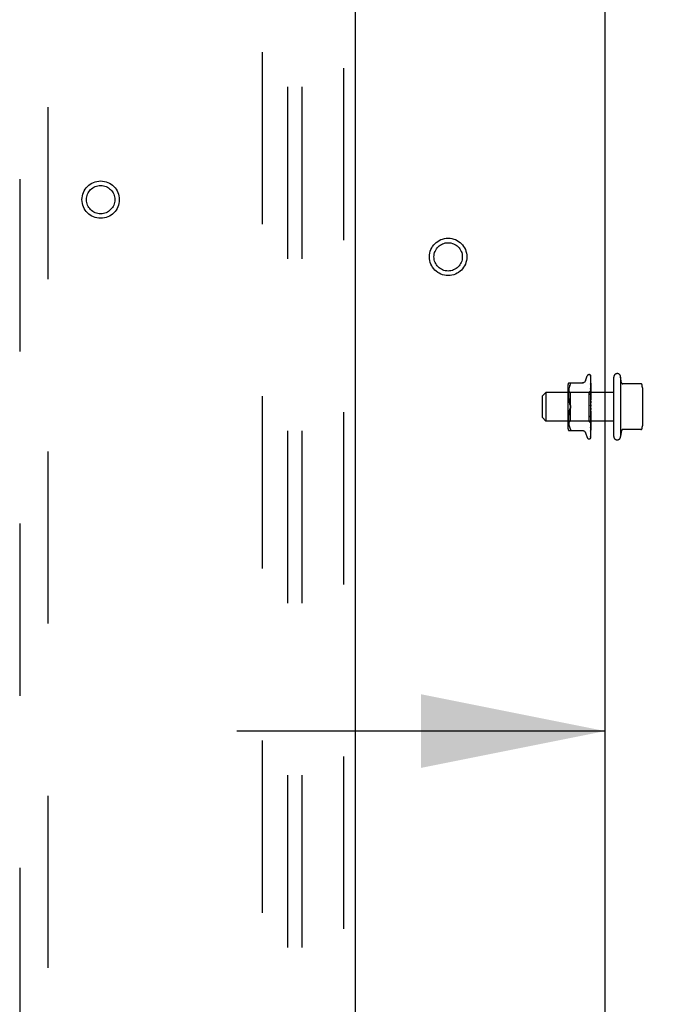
# Model space of a CAD drawing. Header units: inches. Extents: x 0 to 274, y 0 to 177.
# Tile 86 of 138: x 111 to 117, y 102 to 111. Entities that reach past the tile are written whole.
import ezdxf

# ---------------------------------------------------------------- set-up
doc = ezdxf.new("R2010")
doc.units = ezdxf.units.IN
doc.header["$LTSCALE"] = 15.069778
doc.header["$MEASUREMENT"] = 0
doc.linetypes.add('HIDDEN', pattern=[0.2, 0.1, -0.1])
doc.layers.get('0').update_dxf_attribs({"linetype": 'CONTINUOUS'})
for name, color, linetype in [('DEFAULT_2', 8, 'HIDDEN'), ('DIMENSIONS', 7, 'CONTINUOUS'), ('RIGHT_OR_MAIN_DOOR_ASSEMBLY', 7, 'CONTINUOUS'), ('SUBPANEL', 7, 'CONTINUOUS')]:
    doc.layers.add(name, color=color, linetype=linetype)
doc.styles.get("Standard").update_dxf_attribs({"font": 'arial.ttf'})
doc.dimstyles.new('DIMSTYLE_1', dxfattribs={"dimtxt": 1.208806, "dimasz": 1.611741, "dimexe": 0.09, "dimexo": 0.07, "dimgap": 0.0375, "dimtad": 0, "dimtih": 1, "dimtoh": 1, "dimzin": 4, "dimdsep": 46, "dimtxsty": 'Standard', "dimblk": '_FILLED', "dimblk1": '_FILLED', "dimblk2": '_FILLED', "dimcen": 0.09, "dimadec": 3, "dimazin": 1, "dimtfac": 1, "dimtdec": 3, "dimtofl": 0, "dimtmove": 0, "dimatfit": 3, "dimldrblk": '_FILLED', "dimfxl": 0, "dimtolj": 1, "dimtzin": 4, "dimarcsym": 0})

# ---------------------------------------------------------------- blocks, each defined once
blk = doc.blocks.new('_FILLED')
at = {"color": 0, "linetype": 'ByBlock'}
blk.add_solid([(0, 0), (-1, 0.2), (-1, -0.2)], dxfattribs=at)
blk = doc.blocks.new('*D5')
at = {"layer": 'DIMENSIONS', "color": 2, "linetype": 'Continuous'}
for p, q in [((117.5247, 107.7912), (117.5247, 103.0316)), ((116.1047, 104.4822), (112.8812, 104.4822)), ((117.5247, 104.4822), (120.4011, 104.4822))]:
    blk.add_line(p, q, dxfattribs=at)
at = {"layer": 'DIMENSIONS', "color": 2, "linetype": 'Continuous', "xscale": 1.6117409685, "yscale": 1.6117409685, "zscale": 1.6117409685}
blk.add_blockref('_FILLED', (116.1047, 104.4822), dxfattribs=at)
at = {"layer": 'DIMENSIONS', "color": 2, "linetype": 'Continuous', "xscale": 1.6117409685, "yscale": 1.6117409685, "zscale": 1.6117409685, "rotation": 180}
blk.add_blockref('_FILLED', (117.5247, 104.4822), dxfattribs=at)
at = {"layer": 'DIMENSIONS', "color": 2, "linetype": 'Continuous', "insert": (121.0055, 105.0866), "char_height": 1.20881, "width": 3.284896, "attachment_point": 1, "line_spacing_factor": 0.9}
blk.add_mtext('1.42', dxfattribs=at)

msp = doc.modelspace()

# ---------------------------------------------------------------- linework, layer by layer
at = {"color": 3, "linetype": 'Continuous'}
msp.add_line((116.1047, 90.7593), (116.1047, 121.9373), dxfattribs=at)
at = {"layer": 'DEFAULT_2', "color": 8, "linetype": 'HIDDEN'}
for p, q in [((113.1047, 60.6963), (113.1047, 121.6963)), ((115.9321, 107.5492), (115.9475, 107.5915)), ((115.9632, 107.6025), (115.964, 107.6025)), ((115.9756, 107.5977), (115.9754, 107.598)), ((115.9769, 107.574), (115.977, 107.5731)), ((115.977, 107.5938), (115.9789, 107.4647)), ((115.977, 107.5895), (115.9789, 107.4621)), ((115.977, 107.5762), (115.977, 107.5755)), ((115.977, 107.5755), (115.9789, 107.4545)), ((115.977, 107.5731), (115.9789, 107.4543)), ((115.9797, 107.3315), (115.9797, 107.5913)), ((116.1797, 107.0613), (116.1797, 107.5813)), ((116.2397, 107.5813), (116.2397, 107.0613)), ((116.2484, 107.5298), (116.2397, 107.5813)), ((115.7777, 107.5008), (115.7777, 107.1417)), ((115.7832, 107.5296), (115.9124, 107.5296)), ((115.7894, 107.4884), (115.7874, 107.4788)), ((115.7919, 107.4977), (115.7894, 107.4883)), ((115.795, 107.5066), (115.7919, 107.4977)), ((115.795, 107.5065), (115.7986, 107.515)), ((115.977, 107.5525), (115.977, 107.5522)), ((115.977, 107.5522), (115.9789, 107.4421)), ((115.977, 107.5488), (115.9789, 107.4418)), ((115.977, 107.5206), (115.9789, 107.4252)), ((115.977, 107.5206), (115.977, 107.5206)), ((115.977, 107.5163), (115.9789, 107.4248)), ((115.9791, 107.5025), (115.9782, 107.5101)), ((115.9797, 107.4965), (115.9791, 107.5025)), ((116.4175, 107.5213), (116.254, 107.5213)), ((116.4297, 107.4874), (116.4297, 107.1551)), ((115.5547, 107.4163), (115.5847, 107.4463)), ((115.5547, 107.2263), (115.5547, 107.4163)), ((116.1797, 107.4463), (115.5847, 107.4463)), ((115.5847, 107.4463), (115.5847, 107.1963)), ((115.7977, 107.4465), (115.7777, 107.4665)), ((115.7833, 107.4341), (115.7832, 107.4256)), ((115.7832, 107.4258), (115.7833, 107.4172)), ((115.7836, 107.4424), (115.7833, 107.4339)), ((115.7833, 107.4174), (115.7835, 107.4086)), ((115.784, 107.451), (115.7835, 107.4423)), ((115.7835, 107.4088), (115.784, 107.3997)), ((115.7848, 107.4599), (115.784, 107.4509)), ((115.784, 107.3999), (115.7848, 107.3906)), ((115.7859, 107.4693), (115.7848, 107.4599)), ((115.7874, 107.4788), (115.7859, 107.4692)), ((115.9607, 107.4465), (115.7977, 107.4465)), ((115.7977, 107.4465), (115.7977, 107.196)), ((115.9789, 107.4647), (115.9607, 107.4465)), ((115.9607, 107.4465), (115.9607, 107.196)), ((115.9771, 107.4816), (115.977, 107.4818)), ((115.977, 107.4818), (115.9789, 107.4046)), ((115.977, 107.4767), (115.9789, 107.4042)), ((115.9771, 107.4369), (115.977, 107.4372)), ((115.977, 107.4372), (115.9789, 107.3809)), ((115.977, 107.4314), (115.9789, 107.3804)), ((115.9783, 107.4697), (115.9771, 107.4816)), ((115.9797, 107.408), (115.9771, 107.4369)), ((115.9797, 107.4655), (115.9789, 107.4647)), ((115.9797, 107.4643), (115.9789, 107.4622)), ((115.9789, 107.4621), (115.9789, 107.4622)), ((115.9789, 107.4622), (115.9789, 107.4621)), ((115.9797, 107.4583), (115.9789, 107.4546)), ((115.9789, 107.4543), (115.9789, 107.4546)), ((115.9789, 107.4545), (115.9789, 107.4544)), ((115.9797, 107.4515), (115.9789, 107.4544)), ((115.9797, 107.4473), (115.9789, 107.4421)), ((115.9789, 107.4418), (115.9789, 107.4421)), ((115.9789, 107.4421), (115.9789, 107.4418)), ((115.9797, 107.4374), (115.9789, 107.4418)), ((115.9797, 107.4318), (115.9789, 107.4253)), ((115.9789, 107.4248), (115.9789, 107.4253)), ((115.9789, 107.4252), (115.9789, 107.4249)), ((115.9797, 107.4191), (115.9789, 107.4249)), ((115.9797, 107.4122), (115.9789, 107.4047)), ((115.9789, 107.4042), (115.9789, 107.4047)), ((115.9789, 107.4046), (115.9789, 107.4043)), ((115.9797, 107.3973), (115.9789, 107.4043)), ((115.7848, 107.3908), (115.7859, 107.3813)), ((115.7859, 107.3814), (115.7874, 107.3719)), ((115.7874, 107.372), (115.7894, 107.3625)), ((115.7894, 107.3626), (115.7919, 107.3533)), ((115.7919, 107.3533), (115.7949, 107.3444)), ((115.7986, 107.3358), (115.795, 107.3444)), ((115.9771, 107.3881), (115.977, 107.3883)), ((115.977, 107.3882), (115.9789, 107.355)), ((115.9771, 107.388), (115.9797, 107.3582)), ((115.9771, 107.382), (115.9789, 107.3544)), ((115.9789, 107.3266), (115.9781, 107.3275)), ((115.9797, 107.3894), (115.9789, 107.3811)), ((115.9789, 107.3804), (115.9789, 107.3811)), ((115.9789, 107.3809), (115.9789, 107.3806)), ((115.9797, 107.3727), (115.9789, 107.3806)), ((115.9797, 107.3641), (115.9789, 107.3553)), ((115.9789, 107.3544), (115.9789, 107.3553)), ((115.9789, 107.355), (115.9789, 107.3548)), ((115.9797, 107.3463), (115.9789, 107.3548)), ((115.9797, 107.3372), (115.9789, 107.3284)), ((115.9797, 107.319), (115.9789, 107.3278)), ((115.9797, 107.3248), (115.9795, 107.3252)), ((115.9797, 107.051), (115.9797, 107.3256)), ((115.7835, 107.2339), (115.7833, 107.2252)), ((115.784, 107.2428), (115.7835, 107.2337)), ((115.7848, 107.2519), (115.784, 107.2426)), ((115.7859, 107.2612), (115.7848, 107.2517)), ((115.7874, 107.2706), (115.7859, 107.2611)), ((115.7894, 107.28), (115.7874, 107.2705)), ((115.7919, 107.2892), (115.7894, 107.2799)), ((115.7986, 107.3067), (115.795, 107.2981)), ((115.9789, 107.2748), (115.977, 107.2354)), ((115.9789, 107.2743), (115.977, 107.2294)), ((115.9789, 107.2499), (115.977, 107.1878)), ((115.9789, 107.2494), (115.977, 107.1824)), ((115.977, 107.2294), (115.9771, 107.2296)), ((115.9789, 107.2276), (115.977, 107.1452)), ((115.9789, 107.2272), (115.977, 107.1405)), ((115.9797, 107.3098), (115.9771, 107.2799)), ((115.9789, 107.3018), (115.9771, 107.2864)), ((115.9771, 107.2297), (115.9797, 107.2592)), ((115.9797, 107.2917), (115.9789, 107.3006)), ((115.9797, 107.2828), (115.9789, 107.2746)), ((115.9789, 107.2748), (115.9789, 107.2741)), ((115.9789, 107.2743), (115.9789, 107.2746)), ((115.9797, 107.2655), (115.9789, 107.2741)), ((115.9797, 107.2572), (115.9789, 107.2497)), ((115.9789, 107.2499), (115.9789, 107.2495)), ((115.9789, 107.2494), (115.9789, 107.2497)), ((115.9789, 107.2495), (115.9789, 107.2493)), ((115.9797, 107.2414), (115.9789, 107.2493)), ((115.9797, 107.2339), (115.9789, 107.2275)), ((115.9789, 107.2276), (115.9789, 107.2271)), ((115.9789, 107.2272), (115.9789, 107.2275)), ((115.9797, 107.2201), (115.9789, 107.2271)), ((115.5547, 107.2263), (115.5847, 107.1963)), ((116.1797, 107.1963), (115.5847, 107.1963)), ((115.7977, 107.196), (115.7777, 107.176)), ((115.7833, 107.2253), (115.7832, 107.2167)), ((115.7832, 107.2169), (115.7833, 107.2085)), ((115.7833, 107.2086), (115.7836, 107.2001)), ((115.7835, 107.2002), (115.784, 107.1915)), ((115.784, 107.1916), (115.7848, 107.1826)), ((115.7848, 107.1826), (115.7859, 107.1732)), ((115.7859, 107.1733), (115.7874, 107.1637)), ((115.7874, 107.1637), (115.7894, 107.1541)), ((115.7894, 107.1542), (115.7919, 107.1448)), ((115.7919, 107.1448), (115.795, 107.1359)), ((115.9607, 107.196), (115.7977, 107.196)), ((115.9797, 107.177), (115.9607, 107.196)), ((115.9789, 107.2087), (115.977, 107.109)), ((115.9789, 107.2084), (115.977, 107.1051)), ((115.9789, 107.1939), (115.977, 107.0805)), ((115.9789, 107.1936), (115.977, 107.0776)), ((115.9789, 107.1837), (115.977, 107.0589)), ((115.977, 107.1824), (115.9771, 107.1826)), ((115.9789, 107.1785), (115.977, 107.0502)), ((115.9789, 107.1784), (115.977, 107.0496)), ((115.977, 107.1406), (115.9778, 107.1478)), ((115.977, 107.1405), (115.977, 107.1406)), ((115.9771, 107.1826), (115.9797, 107.2107)), ((115.9778, 107.1478), (115.9791, 107.16)), ((115.9797, 107.2138), (115.9789, 107.2086)), ((115.9789, 107.2087), (115.9789, 107.2083)), ((115.9789, 107.2084), (115.9789, 107.2086)), ((115.9797, 107.2024), (115.9789, 107.2083)), ((115.9797, 107.1975), (115.9789, 107.1938)), ((115.9789, 107.1939), (115.9789, 107.1936)), ((115.9789, 107.1936), (115.9789, 107.1938)), ((115.9797, 107.1891), (115.9789, 107.1936)), ((115.9797, 107.1857), (115.9789, 107.1837)), ((115.9789, 107.1835), (115.9789, 107.1837)), ((115.9789, 107.1837), (115.9789, 107.1835)), ((115.9797, 107.1805), (115.9789, 107.1835)), ((115.9789, 107.1785), (115.9789, 107.1784)), ((115.9789, 107.1784), (115.9789, 107.1784)), ((115.9791, 107.16), (115.9797, 107.1662)), ((115.7832, 107.1129), (115.9124, 107.1129)), ((115.795, 107.136), (115.7986, 107.1275)), ((115.7999, 107.1131), (115.7986, 107.1129)), ((115.9321, 107.0933), (115.9475, 107.051)), ((115.977, 107.109), (115.977, 107.1089)), ((115.977, 107.1051), (115.977, 107.105)), ((115.977, 107.0805), (115.977, 107.08)), ((115.977, 107.0776), (115.977, 107.0771)), ((115.9771, 107.0597), (115.9777, 107.0609)), ((115.9782, 107.1146), (115.9791, 107.1217)), ((115.9791, 107.1217), (115.9797, 107.1274)), ((116.2484, 107.1127), (116.2397, 107.0613)), ((116.4175, 107.1213), (116.254, 107.1213)), ((115.9632, 107.04), (115.964, 107.04)), ((115.9763, 107.0474), (115.9767, 107.048))]:
    msp.add_line(p, q, dxfattribs=at)
for points in [[(115.9797, 107.5898), (115.9792, 107.5913), (115.9788, 107.5926), (115.9782, 107.5939), (115.9776, 107.595), (115.9769, 107.5962), (115.9761, 107.5973), (115.9752, 107.5982)], [(115.9754, 107.598), (115.9754, 107.598), (115.9754, 107.598), (115.9754, 107.5979), (115.9755, 107.5978), (115.9757, 107.5976), (115.9758, 107.5974), (115.976, 107.5972), (115.9761, 107.597), (115.9763, 107.5967), (115.9764, 107.5965), (115.9765, 107.5962), (115.9766, 107.5959), (115.9767, 107.5956), (115.9768, 107.5953), (115.9769, 107.595), (115.977, 107.5947), (115.977, 107.5943), (115.977, 107.594), (115.977, 107.5938)], [(115.9797, 107.5913), (115.9796, 107.5916), (115.9794, 107.5921), (115.9792, 107.5925), (115.979, 107.5929), (115.9788, 107.5933), (115.9786, 107.5936), (115.9784, 107.594), (115.9782, 107.5943), (115.978, 107.5947), (115.9778, 107.595), (115.9776, 107.5953), (115.9774, 107.5956), (115.9772, 107.5959), (115.977, 107.5962), (115.9768, 107.5964), (115.9766, 107.5967), (115.9764, 107.5969), (115.9762, 107.5971), (115.9761, 107.5973), (115.9759, 107.5974), (115.9758, 107.5976), (115.9756, 107.5977)], [(115.9766, 107.5903), (115.9766, 107.5904), (115.9766, 107.5904), (115.9766, 107.5902), (115.9767, 107.59), (115.9769, 107.5896), (115.977, 107.5892), (115.977, 107.5887), (115.977, 107.5883)], [(115.9768, 107.59), (115.9767, 107.5902), (115.9766, 107.5903)], [(115.9767, 107.5912), (115.9768, 107.5911), (115.9769, 107.5906), (115.977, 107.5901), (115.977, 107.5895)], [(115.9797, 107.5795), (115.9794, 107.5812), (115.979, 107.5831), (115.9785, 107.585), (115.9781, 107.5868), (115.9776, 107.5885), (115.9771, 107.5901), (115.9767, 107.5912)], [(115.9797, 107.5844), (115.9794, 107.585), (115.9791, 107.5857), (115.9788, 107.5864), (115.9785, 107.5871), (115.9782, 107.5877), (115.9779, 107.5882), (115.9776, 107.5888), (115.9773, 107.5892), (115.9768, 107.59)], [(115.9774, 107.573), (115.9772, 107.5734), (115.977, 107.5737), (115.9769, 107.5739), (115.9769, 107.574)], [(115.9797, 107.5601), (115.9794, 107.5619), (115.979, 107.5645), (115.9786, 107.5671), (115.9782, 107.5696), (115.9777, 107.5721), (115.9773, 107.5745), (115.977, 107.5762)], [(115.9797, 107.568), (115.9795, 107.5686), (115.9792, 107.5693), (115.9789, 107.57), (115.9786, 107.5707), (115.9782, 107.5713), (115.978, 107.5719), (115.9774, 107.573)], [(115.7986, 107.5296), (115.7999, 107.5294), (115.8008, 107.5289), (115.8015, 107.5281)], [(115.7986, 107.515), (115.7999, 107.5178), (115.8008, 107.5202), (115.8015, 107.5223), (115.8019, 107.5241), (115.802, 107.5257), (115.8019, 107.527), (115.8015, 107.5281)], [(115.932, 107.5488), (115.9312, 107.5469), (115.9295, 107.5436), (115.9274, 107.5406), (115.9248, 107.5378), (115.922, 107.5354), (115.9188, 107.5333), (115.9154, 107.5317), (115.9119, 107.5305), (115.9082, 107.5298), (115.9046, 107.5296)], [(115.9797, 107.5321), (115.9794, 107.5341), (115.9791, 107.5374), (115.9786, 107.5406), (115.9782, 107.5438), (115.9778, 107.547), (115.977, 107.5525)], [(115.9771, 107.5487), (115.9771, 107.5488), (115.977, 107.549), (115.977, 107.549), (115.977, 107.549), (115.977, 107.5488)], [(115.9782, 107.5101), (115.9778, 107.514), (115.977, 107.5206)], [(115.9781, 107.5133), (115.9778, 107.5139), (115.9776, 107.5146), (115.9773, 107.5151), (115.9772, 107.5156), (115.9771, 107.516), (115.977, 107.5162), (115.977, 107.5163)], [(115.9779, 107.5469), (115.9776, 107.5475), (115.9774, 107.5481), (115.9772, 107.5485), (115.9771, 107.5487)], [(115.9797, 107.5428), (115.9796, 107.543), (115.9793, 107.5439), (115.9789, 107.5448), (115.9785, 107.5455), (115.9779, 107.5469)], [(115.9797, 107.5096), (115.9795, 107.5102), (115.9791, 107.511), (115.9788, 107.5118), (115.9781, 107.5133)], [(115.9789, 107.4716), (115.9782, 107.4732), (115.9778, 107.4739), (115.9775, 107.4747), (115.9773, 107.4753), (115.9771, 107.4759), (115.9771, 107.4764), (115.977, 107.4767)], [(115.9791, 107.4259), (115.9784, 107.4273), (115.978, 107.428), (115.9777, 107.4287), (115.9775, 107.4294), (115.9772, 107.4301), (115.9771, 107.4308), (115.977, 107.4313), (115.977, 107.4314)], [(115.9797, 107.4546), (115.9795, 107.4571), (115.9783, 107.4697)], [(115.9797, 107.4698), (115.9796, 107.4699), (115.9793, 107.4708), (115.9789, 107.4716)], [(115.9797, 107.4652), (115.9795, 107.4651), (115.9793, 107.465), (115.9791, 107.4649), (115.9789, 107.4647)], [(115.9797, 107.4635), (115.9794, 107.4631), (115.9792, 107.4628), (115.979, 107.4626), (115.9789, 107.4623), (115.9789, 107.4622), (115.9789, 107.4622)], [(115.9797, 107.4622), (115.9794, 107.4621), (115.9792, 107.462), (115.979, 107.462), (115.9789, 107.462), (115.9789, 107.4621)], [(115.9797, 107.4609), (115.9795, 107.4612), (115.9793, 107.4616), (115.9791, 107.4618), (115.9789, 107.4621)], [(115.9797, 107.4564), (115.9794, 107.4559), (115.9792, 107.4555), (115.979, 107.4552), (115.9789, 107.4548), (115.9789, 107.4546), (115.9789, 107.4545)], [(115.9797, 107.4539), (115.9794, 107.4539), (115.9792, 107.4539), (115.979, 107.454), (115.9789, 107.4541), (115.9789, 107.4543)], [(115.9797, 107.4444), (115.9794, 107.4439), (115.9792, 107.4434), (115.979, 107.4429), (115.9789, 107.4425), (115.9789, 107.4421), (115.9789, 107.4421)], [(115.9797, 107.4408), (115.9794, 107.4409), (115.9792, 107.441), (115.979, 107.4412), (115.9789, 107.4415), (115.9789, 107.4418)], [(115.9797, 107.4279), (115.9794, 107.4274), (115.9792, 107.4268), (115.979, 107.4263), (115.9789, 107.4258), (115.9789, 107.4253), (115.9789, 107.4252)], [(115.9797, 107.4233), (115.9794, 107.4235), (115.9792, 107.4238), (115.979, 107.4241), (115.9789, 107.4244), (115.9789, 107.4248)], [(115.9797, 107.4076), (115.9794, 107.407), (115.9792, 107.4064), (115.979, 107.4058), (115.9789, 107.4053), (115.9789, 107.4048), (115.9789, 107.4046)], [(115.9797, 107.4022), (115.9794, 107.4025), (115.9792, 107.4029), (115.979, 107.4033), (115.9789, 107.4037), (115.9789, 107.4042)], [(115.9797, 107.4246), (115.9794, 107.4253), (115.9791, 107.4259)], [(115.7986, 107.3358), (115.7996, 107.3335), (115.8005, 107.331), (115.8012, 107.3286), (115.8017, 107.3261), (115.8019, 107.3236), (115.802, 107.3213)], [(115.8006, 107.3308), (115.8, 107.3326), (115.7993, 107.3343), (115.7986, 107.3358)], [(115.802, 107.3213), (115.8019, 107.3189), (115.8017, 107.3164), (115.8012, 107.314), (115.8005, 107.3115), (115.7996, 107.309), (115.7986, 107.3067)], [(115.802, 107.3213), (115.802, 107.3232), (115.8018, 107.3251), (115.8015, 107.327), (115.8011, 107.3289)], [(115.8011, 107.3136), (115.8014, 107.3151), (115.8017, 107.3167), (115.8019, 107.3182), (115.802, 107.3198), (115.802, 107.3213)], [(115.9781, 107.3275), (115.9779, 107.3279), (115.9777, 107.3283), (115.9775, 107.3288), (115.9773, 107.3293), (115.9772, 107.3298), (115.9771, 107.3304), (115.977, 107.331), (115.9771, 107.3316)], [(115.9787, 107.3777), (115.9784, 107.3782), (115.9781, 107.3788), (115.9778, 107.3793), (115.9775, 107.38), (115.9773, 107.3806), (115.9771, 107.3813), (115.9771, 107.3819), (115.9771, 107.3821)], [(115.9784, 107.3271), (115.9784, 107.3272), (115.9783, 107.3274), (115.9782, 107.3275), (115.9781, 107.3275)], [(115.9781, 107.3275), (115.9783, 107.3272), (115.9786, 107.3269), (115.9788, 107.3264), (115.9791, 107.326), (115.9793, 107.3256), (115.9795, 107.3252)], [(115.979, 107.3265), (115.9789, 107.3266), (115.9788, 107.3266), (115.9788, 107.3267), (115.9788, 107.3267), (115.9787, 107.3268), (115.9786, 107.3269), (115.9786, 107.327), (115.9785, 107.327)], [(115.9797, 107.3759), (115.9795, 107.3762), (115.9793, 107.3767), (115.9787, 107.3777)], [(115.9797, 107.3842), (115.9794, 107.3836), (115.9792, 107.383), (115.979, 107.3823), (115.9789, 107.3817), (115.9789, 107.3812), (115.9789, 107.3809)], [(115.9797, 107.3781), (115.9794, 107.3785), (115.9792, 107.379), (115.979, 107.3795), (115.9789, 107.38), (115.9789, 107.3804)], [(115.9797, 107.3585), (115.9794, 107.3579), (115.9792, 107.3573), (115.979, 107.3566), (115.9789, 107.356), (115.9789, 107.3554), (115.9789, 107.355)], [(115.9797, 107.352), (115.9794, 107.3525), (115.9792, 107.353), (115.979, 107.3536), (115.9789, 107.3542), (115.9789, 107.3544)], [(115.9797, 107.3315), (115.9794, 107.3309), (115.9792, 107.3303), (115.979, 107.3297), (115.9789, 107.329), (115.9789, 107.3284), (115.9789, 107.3278)], [(115.9795, 107.3252), (115.9794, 107.3253), (115.9792, 107.3259), (115.979, 107.3265), (115.9789, 107.3271), (115.9789, 107.3277), (115.9789, 107.3284)], [(115.9797, 107.3256), (115.9795, 107.3258), (115.9794, 107.326), (115.9792, 107.3262), (115.9791, 107.3263), (115.9791, 107.3264), (115.979, 107.3265)], [(115.7919, 107.2892), (115.7949, 107.2981), (115.7986, 107.3067)], [(115.7986, 107.3067), (115.7992, 107.3079), (115.7997, 107.3093), (115.8002, 107.3107), (115.8007, 107.3121)], [(115.977, 107.2353), (115.9771, 107.2359), (115.9772, 107.2366), (115.9774, 107.2373), (115.9777, 107.238), (115.978, 107.2387), (115.9783, 107.2393), (115.9786, 107.2399), (115.979, 107.2405), (115.9793, 107.2411), (115.9796, 107.2417), (115.9797, 107.2419)], [(115.9771, 107.2863), (115.9771, 107.2867), (115.9773, 107.2874), (115.9775, 107.288), (115.9778, 107.2886), (115.978, 107.2891), (115.9783, 107.2896), (115.9786, 107.29), (115.9788, 107.2904), (115.9791, 107.2908), (115.9793, 107.2911), (115.9796, 107.2915), (115.9797, 107.2917)], [(115.9797, 107.304), (115.9794, 107.3035), (115.9792, 107.303), (115.979, 107.3024), (115.9789, 107.3018)], [(115.9789, 107.3018), (115.9789, 107.3012), (115.9789, 107.3006)], [(115.9797, 107.2974), (115.9794, 107.298), (115.9792, 107.2986), (115.979, 107.2993), (115.9789, 107.2999), (115.9789, 107.3005), (115.9789, 107.3011)], [(115.9797, 107.2772), (115.9794, 107.2768), (115.9792, 107.2763), (115.979, 107.2758), (115.9789, 107.2752), (115.9789, 107.2748)], [(115.9797, 107.2709), (115.9794, 107.2716), (115.9792, 107.2722), (115.979, 107.2728), (115.9789, 107.2734), (115.9789, 107.274), (115.9789, 107.2743)], [(115.9797, 107.252), (115.9794, 107.2517), (115.9792, 107.2513), (115.9791, 107.2509), (115.979, 107.2505), (115.9789, 107.25), (115.9789, 107.2499)], [(115.9797, 107.2463), (115.9794, 107.2469), (115.9792, 107.2475), (115.979, 107.2481), (115.9789, 107.2487), (115.9789, 107.2492), (115.9789, 107.2494)], [(115.9797, 107.2293), (115.9794, 107.2291), (115.9792, 107.2288), (115.979, 107.2284), (115.9789, 107.228), (115.9789, 107.2276)], [(115.9797, 107.2243), (115.9794, 107.2249), (115.9792, 107.2255), (115.979, 107.226), (115.9789, 107.2265), (115.9789, 107.227), (115.9789, 107.2272)], [(115.977, 107.1878), (115.977, 107.188), (115.9771, 107.1884), (115.9772, 107.189), (115.9774, 107.1896), (115.9776, 107.1903), (115.9779, 107.191), (115.9783, 107.1917)], [(115.977, 107.1452), (115.9771, 107.1454), (115.9771, 107.1457), (115.9772, 107.1462), (115.9774, 107.1467), (115.9776, 107.1473), (115.9779, 107.1479), (115.9782, 107.1486), (115.9788, 107.1501)], [(115.9783, 107.1917), (115.979, 107.1932), (115.9793, 107.194), (115.9797, 107.1948)], [(115.9788, 107.1501), (115.9792, 107.1508), (115.9795, 107.1516), (115.9797, 107.1521)], [(115.9797, 107.21), (115.9794, 107.2098), (115.9792, 107.2096), (115.979, 107.2094), (115.9789, 107.2091), (115.9789, 107.2087)], [(115.9797, 107.2058), (115.9794, 107.2064), (115.9792, 107.2069), (115.979, 107.2074), (115.9789, 107.2079), (115.9789, 107.2083), (115.9789, 107.2084)], [(115.9797, 107.1946), (115.9794, 107.1946), (115.9792, 107.1945), (115.979, 107.1944), (115.9789, 107.1942), (115.9789, 107.1939)], [(115.9797, 107.1915), (115.9794, 107.192), (115.9792, 107.1925), (115.979, 107.1929), (115.9789, 107.1933), (115.9789, 107.1936), (115.9789, 107.1936)], [(115.9797, 107.1838), (115.9794, 107.1839), (115.9792, 107.184), (115.979, 107.1839), (115.9789, 107.1838), (115.9789, 107.1837)], [(115.9797, 107.1819), (115.9794, 107.1824), (115.9792, 107.1827), (115.979, 107.183), (115.9789, 107.1833), (115.9789, 107.1835), (115.9789, 107.1835)], [(115.9797, 107.1788), (115.9795, 107.1787), (115.9793, 107.1786), (115.9791, 107.1785), (115.9789, 107.1784)], [(115.9797, 107.178), (115.9794, 107.1782), (115.9792, 107.1784), (115.979, 107.1785), (115.9789, 107.1785), (115.9789, 107.1785), (115.9789, 107.1785)], [(115.9797, 107.1774), (115.9794, 107.1777), (115.9792, 107.178), (115.979, 107.1782), (115.9789, 107.1783), (115.9789, 107.1784), (115.9789, 107.1784)], [(115.9797, 107.1771), (115.9795, 107.1774), (115.9793, 107.1777), (115.9791, 107.178), (115.9789, 107.1784)], [(115.7986, 107.1275), (115.7999, 107.1247), (115.8008, 107.1223), (115.8015, 107.1202)], [(115.7999, 107.1131), (115.8008, 107.1136), (115.8015, 107.1145), (115.8019, 107.1155), (115.802, 107.1168), (115.8019, 107.1184), (115.8015, 107.1202)], [(115.9046, 107.1129), (115.9082, 107.1127), (115.9119, 107.112), (115.9154, 107.1108), (115.9188, 107.1092), (115.922, 107.1071), (115.9248, 107.1047), (115.9274, 107.1019), (115.9295, 107.0989), (115.9312, 107.0956), (115.932, 107.0937)], [(115.9763, 107.0469), (115.9768, 107.0478), (115.9774, 107.0491), (115.9779, 107.0505), (115.9784, 107.0519), (115.9789, 107.0534), (115.9793, 107.0551), (115.9797, 107.0567)], [(115.977, 107.0606), (115.977, 107.0602), (115.9769, 107.0597), (115.9769, 107.0594), (115.9768, 107.0593)], [(115.9768, 107.0593), (115.9768, 107.0592), (115.9768, 107.0592), (115.9768, 107.0593), (115.9769, 107.0594), (115.9771, 107.0597)], [(115.9769, 107.0577), (115.9772, 107.0591), (115.9777, 107.0611), (115.9782, 107.0632), (115.9786, 107.0654), (115.979, 107.0676), (115.9794, 107.0699), (115.9797, 107.0716)], [(115.977, 107.0589), (115.977, 107.0584), (115.9769, 107.0579), (115.9769, 107.0577)], [(115.977, 107.1089), (115.977, 107.1089), (115.9771, 107.1091), (115.9771, 107.1094), (115.9773, 107.1098), (115.9775, 107.1103), (115.9777, 107.1109), (115.978, 107.1116), (115.9784, 107.1123), (115.9787, 107.113), (115.9791, 107.1139), (115.9794, 107.1147), (115.9797, 107.1154)], [(115.977, 107.105), (115.9774, 107.1075), (115.9782, 107.1146)], [(115.977, 107.0771), (115.9773, 107.0791), (115.9778, 107.0819), (115.9782, 107.0848), (115.9786, 107.0876), (115.979, 107.0906), (115.9794, 107.0935), (115.9797, 107.0954)], [(115.977, 107.08), (115.977, 107.0799), (115.977, 107.08), (115.9771, 107.0802), (115.9772, 107.0805), (115.9774, 107.0809), (115.9776, 107.0814), (115.9782, 107.0826)], [(115.9777, 107.0609), (115.978, 107.0614), (115.9783, 107.0619), (115.9786, 107.0625), (115.9788, 107.0631), (115.9791, 107.0637), (115.9794, 107.0644), (115.9796, 107.065), (115.9797, 107.0652)], [(115.9782, 107.0826), (115.9785, 107.0833), (115.9789, 107.084), (115.9792, 107.0848), (115.9795, 107.0856), (115.9797, 107.0861)], [(115.977, 107.0502), (115.977, 107.0498), (115.9769, 107.0492), (115.9768, 107.0487), (115.9766, 107.0482), (115.9765, 107.0478), (115.9763, 107.0475), (115.9762, 107.0474), (115.9762, 107.0473)], [(115.9762, 107.0473), (115.9762, 107.0473), (115.9763, 107.0474)], [(115.977, 107.0496), (115.977, 107.049), (115.9769, 107.0484), (115.9767, 107.0478), (115.9766, 107.0473), (115.9763, 107.0469)], [(115.9767, 107.048), (115.977, 107.0484), (115.9773, 107.0488), (115.9775, 107.0492), (115.9778, 107.0497), (115.9782, 107.0502), (115.9785, 107.0507), (115.9788, 107.0513), (115.9791, 107.0519), (115.9793, 107.0526), (115.9796, 107.0533), (115.9797, 107.0535)], [(115.9788, 107.0491), (115.9789, 107.0492), (115.9793, 107.0501), (115.9797, 107.051)]]:
    msp.add_lwpolyline(points, dxfattribs=at)
for radius in [0.1635, 0.124]:
    msp.add_circle((114.7297, 108.6333), radius, dxfattribs=at)
for centre, radius, start, end in [((115.9632, 107.5858), 0.0167, 90, 160), ((115.964, 107.5858), 0.0167, 47.76466, 90), ((116.2097, 107.5813), 0.03, 359.9957, 180), ((115.8552, 107.5008), 0.0776, 157.92393, 180), ((116.2583, 107.5313), 0.01, 188.56952, 270), ((116.4175, 107.5113), 0.01, 10.48085, 90), ((116.2885, 107.4874), 0.1412, 0, 10.48107), ((115.8552, 107.1417), 0.0776, 180, 202.07607), ((116.2885, 107.1551), 0.1412, 349.51893, 360), ((116.2097, 107.0613), 0.03, 180, 0.0043), ((116.2583, 107.1113), 0.01, 90, 171.43048), ((116.4175, 107.1313), 0.01, 270, 349.51915), ((115.9632, 107.0567), 0.0167, 200, 270), ((115.964, 107.0567), 0.0167, 270, 332.85123)]:
    msp.add_arc(centre, radius, start, end, dxfattribs=at)
at = {"layer": 'RIGHT_OR_MAIN_DOOR_ASSEMBLY', "color": 8, "linetype": 'HIDDEN'}
for p, q in [((113.8132, 122.3423), (113.8132, 60.0503)), ((110.9797, 121.3688), (110.9797, 93.367)), ((111.2297, 93.367), (111.2297, 121.3688))]:
    msp.add_line(p, q, dxfattribs=at)
at = {"layer": 'RIGHT_OR_MAIN_DOOR_ASSEMBLY', "color": 3, "linetype": 'Continuous'}
msp.add_line((113.9172, 122.3423), (113.9172, 60.0503), dxfattribs=at)
at = {"layer": 'RIGHT_OR_MAIN_DOOR_ASSEMBLY', "color": 8, "linetype": 'HIDDEN'}
for radius in [0.1635, 0.124]:
    msp.add_circle((111.6882, 109.1343), radius, dxfattribs=at)
at = {"layer": 'SUBPANEL', "color": 8, "linetype": 'HIDDEN'}
for p, q in [((113.3234, 119.165), (113.3234, 63.2275)), ((113.4484, 119.165), (113.4484, 63.2275))]:
    msp.add_line(p, q, dxfattribs=at)

# ---------------------------------------------------------------- dimensions: what is measured, and where the dimension line sits
at = {"layer": 'DIMENSIONS', "color": 2, "linetype": 'Continuous'}
dim = msp.add_linear_dim(base=(117.5247, 104.4822), p1=(116.1047, 90.7593), p2=(117.5247, 107.8612), dimstyle='DIMSTYLE_1', dxfattribs=at)
dim.commit()
dim.dimension.update_dxf_attribs({"geometry": '*D5', "text_midpoint": (122.6936, 104.4844), "dimtype": 160})

doc.saveas('drawing.dxf')
